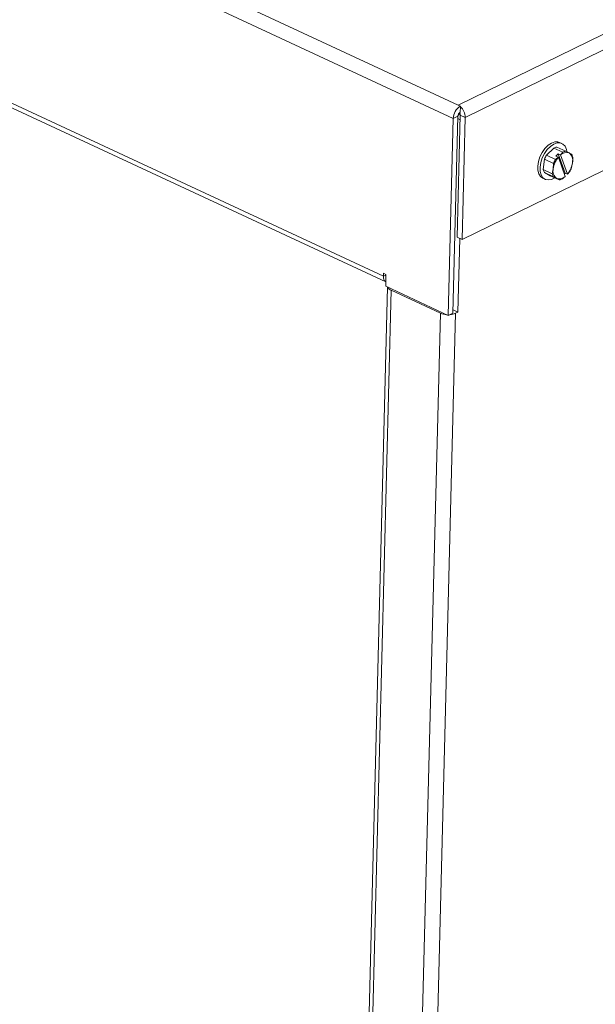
# Paper-space layout '3' of a CAD drawing. Header units: inches. Extents: x 1 to 109, y 1 to 85.
# Tile 25 of 107: x 14.47 to 18.69, y 18.53 to 25.74. Entities that reach past the tile are written whole.
import ezdxf

# ---------------------------------------------------------------- set-up
doc = ezdxf.new("R2010")
doc.units = ezdxf.units.IN
doc.header["$MEASUREMENT"] = 0

psp = doc.layouts.new('3')

# ---------------------------------------------------------------- linework, layer by layer
at = {"color": 7, "linetype": 'Continuous', "lineweight": 15, "ltscale": 5}
for p, q in [((4.8257, 31.1058), (17.6813, 25.1165)), ((17.6467, 25.0185), (4.7559, 31.0243)), ((17.6813, 25.1165), (26.7062, 29.5304)), ((5.1976, 29.4234), (17.1348, 23.8619)), ((5.2169, 29.3811), (17.1522, 23.8205)), ((26.7585, 29.4402), (17.7337, 25.0263)), ((26.7358, 28.5458), (17.711, 24.1319)), ((17.699, 25.1083), (17.6813, 25.1165)), ((17.6746, 24.1488), (17.6973, 25.0432)), ((17.6809, 25.0368), (17.6941, 25.0575)), ((17.6973, 25.0432), (17.7337, 25.0263)), ((17.6978, 25.0645), (17.6989, 25.1047)), ((17.6989, 25.1047), (17.699, 25.1083)), ((17.6467, 25.0185), (17.6101, 23.5747)), ((17.6808, 25.0352), (17.6442, 23.5913)), ((17.6808, 25.0352), (17.6467, 25.0185)), ((17.6965, 25.0098), (17.6803, 25.0174)), ((17.711, 24.1319), (17.7337, 25.0263)), ((18.442, 24.8355), (18.4249, 24.8435)), ((18.3294, 24.7489), (18.3821, 24.802)), ((18.448, 24.7712), (18.3821, 24.802)), ((18.4155, 24.7599), (18.3989, 24.7431)), ((18.4043, 24.8091), (18.4702, 24.7783)), ((18.4155, 24.7599), (18.4324, 24.752)), ((18.4656, 24.6172), (18.4155, 24.7599)), ((18.4324, 24.752), (18.448, 24.7712)), ((18.4702, 24.7783), (18.4946, 24.766)), ((18.4946, 24.766), (18.5137, 24.7561)), ((18.3059, 24.644), (18.3151, 24.7193)), ((18.381, 24.6886), (18.3151, 24.7193)), ((18.3294, 24.7489), (18.3953, 24.7182)), ((18.3791, 24.6497), (18.381, 24.6886)), ((18.3989, 24.7431), (18.4157, 24.7352)), ((18.4162, 24.7345), (18.4157, 24.7352)), ((18.4162, 24.7345), (18.4659, 24.593)), ((18.4324, 24.752), (18.4329, 24.7513)), ((18.4826, 24.6098), (18.4329, 24.7513)), ((18.5196, 24.6946), (18.5124, 24.6582)), ((18.5216, 24.7335), (18.5196, 24.6946)), ((18.3059, 24.644), (18.3718, 24.6132)), ((18.3573, 24.5991), (18.3138, 24.6214)), ((18.3797, 24.5907), (18.3138, 24.6214)), ((18.3718, 24.6132), (18.3791, 24.6497)), ((18.4595, 24.6111), (18.4656, 24.6172)), ((18.4656, 24.6172), (18.4825, 24.6093)), ((18.4981, 24.6286), (18.4825, 24.6093)), ((18.4826, 24.6098), (18.4825, 24.6093)), ((18.3024, 24.5807), (18.3196, 24.5727)), ((18.3573, 24.5991), (18.4232, 24.5684)), ((18.4041, 24.5783), (18.3797, 24.5907)), ((18.4232, 24.5684), (18.4041, 24.5783)), ((18.4658, 24.5925), (18.4659, 24.593)), ((17.711, 24.1319), (17.6746, 24.1488)), ((17.681, 23.5991), (17.6947, 24.1394)), ((17.1348, 23.8619), (17.1354, 23.8838)), ((17.1354, 23.8838), (17.1536, 23.8753)), ((17.1514, 23.7884), (17.1527, 23.8396)), ((17.1536, 23.8753), (17.1527, 23.8397)), ((17.1527, 23.8396), (17.1527, 23.8397)), ((17.1655, 23.7818), (16.7287, 6.5695)), ((17.1906, 23.7597), (16.7536, 6.5411)), ((17.6101, 23.5747), (17.1514, 23.7884)), ((17.1906, 23.7597), (17.5524, 23.5912)), ((17.6448, 23.616), (17.681, 23.5991)), ((17.1154, 6.3725), (17.5524, 23.5912)), ((17.6639, 23.5907), (17.2269, 6.3721)), ((17.6101, 23.5747), (17.6442, 23.5913)), ((17.681, 23.5991), (17.6639, 23.5907))]:
    psp.add_line(p, q, dxfattribs=at)
at = {"color": 8, "linetype": 'Continuous', "lineweight": 15, "ltscale": 5}
psp.add_line((17.1535, 23.871), (17.1348, 23.8619), dxfattribs=at)
at = {"color": 7, "linetype": 'Continuous', "lineweight": 15, "ltscale": 5, "flags": 128}
for points in [[(18.3024, 24.5807), (18.2861, 24.5925), (18.2732, 24.6126), (18.2659, 24.6389), (18.2648, 24.6698), (18.2699, 24.7034), (18.2809, 24.7375), (18.2971, 24.77), (18.3174, 24.7989), (18.3407, 24.8223), (18.3654, 24.8388), (18.39, 24.8474), (18.4129, 24.8474), (18.4249, 24.8435)], [(18.3902, 24.5838), (18.3666, 24.5721), (18.3426, 24.5677), (18.3211, 24.572), (18.3033, 24.5845), (18.2903, 24.6046), (18.2831, 24.6309), (18.282, 24.6618), (18.287, 24.6954), (18.298, 24.7295), (18.3142, 24.762), (18.3346, 24.7909), (18.3578, 24.8143), (18.3826, 24.8308), (18.4072, 24.8394), (18.4301, 24.8394), (18.4499, 24.8309), (18.4654, 24.8145), (18.4756, 24.7911), (18.4787, 24.7758)]]:
    psp.add_lwpolyline(points, dxfattribs=at)
at = {"color": 7, "linetype": 'Continuous', "lineweight": 15, "ltscale": 25}
for centre, radius, start, end in [((17.7554, 25.0154), 0.1087, 121.27527, 178.35412), ((17.7163, 25.0341), 0.0355, 121.26938, 178.35956), ((17.6629, 25.0432), 0.0344, 0.12574, 30.6979), ((17.627, 25.0259), 0.1066, 0.21073, 47.64896), ((18.4133, 24.7425), 0.0671, 97.75422, 117.73777), ((18.4749, 24.7116), 0.0578, 70.06097, 136.6356), ((18.4793, 24.7118), 0.0671, 97.75422, 117.73777), ((18.4543, 24.7117), 0.0676, 345.32171, 53.35824), ((18.4504, 24.7212), 0.0722, 9.82415, 28.85776), ((18.4909, 24.6528), 0.1879, 149.23738, 159.28012), ((18.546, 24.6273), 0.1684, 140.42854, 172.35209), ((18.5568, 24.6221), 0.1879, 149.23738, 159.28012), ((18.3527, 24.717), 0.1684, 320.42899, 352.35165), ((18.3771, 24.6563), 0.0722, 189.82415, 208.85776), ((18.443, 24.6256), 0.0722, 189.82415, 208.85776), ((18.4445, 24.6325), 0.0676, 165.32171, 233.35824), ((18.3366, 24.7247), 0.1879, 329.23738, 339.28012), ((18.4239, 24.6327), 0.0578, 250.06097, 316.6356), ((18.4142, 24.6349), 0.0671, 277.74001, 297.744), ((17.1773, 23.8554), 0.043, 171.35295, 234.30865), ((17.2042, 23.7987), 0.0412, 205.10131, 250.83296), ((17.6059, 23.7148), 0.1347, 246.60961, 266.60308), ((17.6143, 23.702), 0.1218, 273.52335, 294.04662)]:
    psp.add_arc(centre, radius, start, end, dxfattribs=at)
at = {"color": 7, "linetype": 'Continuous', "lineweight": 15, "ltscale": 5}
for points, knots in [([(18.3953, 24.7182), (18.3965, 24.7191), (18.4036, 24.7246), (18.4102, 24.7304), (18.4157, 24.7352)], [0, 0, 0, 0, 0.1682746, 1, 1, 1, 1]), ([(18.4658, 24.5925), (18.4603, 24.5877), (18.4537, 24.5819), (18.4466, 24.5765), (18.4454, 24.5755)], [0, 0, 0, 0, 0.8317515, 1, 1, 1, 1])]:
    psp.add_open_spline(points, degree=3, knots=knots, dxfattribs=at)

doc.saveas('drawing.dxf')
